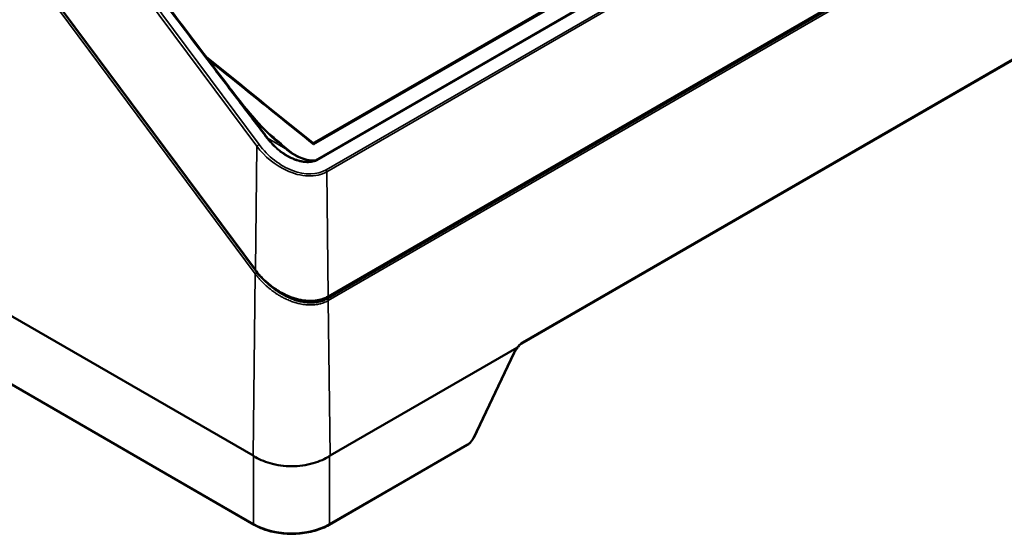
# Paper-space layout 'Sheet_1' of a CAD drawing. Header units: millimetres. Extents: x 0.8 to 58.3, y 0.8 to 58.3.
# Tile 22 of 128: x 43.3 to 49, y 7.9 to 10.9. Entities that reach past the tile are written whole.
import ezdxf

# ---------------------------------------------------------------- set-up
doc = ezdxf.new("R2010")
doc.units = ezdxf.units.MM
doc.layers.add('Visible (ISO)', color=7, linetype='Continuous', lineweight=50)
doc.layers.add('Visible Narrow (ISO)', color=7, linetype='Continuous', lineweight=35)

psp = doc.layouts.new('Sheet_1')

# ---------------------------------------------------------------- linework, layer by layer
at = {"layer": 'Visible (ISO)'}
for p, q in [((55.83696, 16.45954), (44.9939, 10.19929)), ((45.06997, 9.30638), (56.03848, 15.63905)), ((46.19239, 9.03773), (54.93626, 14.086)), ((42.755, 12.01098), (44.64986, 9.46306)), ((44.502, 10.51666), (44.50168, 10.51708)), ((44.73969, 10.20474), (44.73969, 10.20475)), ((44.66749, 10.16784), (44.66751, 10.16783)), ((44.72969, 10.12425), (44.7297, 10.12424)), ((44.74164, 10.1135), (44.74164, 10.1135)), ((44.74207, 10.09367), (44.74206, 10.09385)), ((45.06182, 10.03819), (45.06182, 10.03819)), ((44.63807, 8.38979), (43.08227, 9.28803)), ((45.08349, 8.38979), (46.16314, 9.01313)), ((45.91376, 8.49311), (46.14756, 8.98351)), ((43.15343, 8.8507), (44.64421, 7.98999)), ((45.07735, 7.98999), (45.87672, 8.45151))]:
    psp.add_line(p, q, dxfattribs=at)
for centre, major_axis, ratio, start_param, end_param in [((44.90214, 10.19687), (0.16106, -0.03376), 0.6737266, 3.3796575, 3.3797382), ((46.15106, 8.99759), (0.01373, 0.01594), 0.1326159, 6.2668642, 6.6467908), ((46.13334, 8.99029), (0.01422, -0.00678), 0.3623572, 0, 0.0030675), ((44.6446, 8.34826), (0.03431, -0.04458), 0.474579, 2.2103803, 2.2861593), ((45.07695, 8.34826), (0.03431, 0.04458), 0.474579, 0.8554334, 0.9312123), ((44.65208, 8.00363), (-0.00787, -0.01364), 0.5773503, 0, 0.0020689), ((45.06947, 8.00363), (0.00787, -0.01364), 0.5773503, 6.2811165, 6.2831853)]:
    psp.add_ellipse(centre, major_axis=major_axis, ratio=ratio, start_param=start_param, end_param=end_param, dxfattribs=at)
for points in [[(43.55539, 11.76815), (43.87025, 11.3508), (44.18509, 10.93341), (44.50168, 10.51708)], [(44.36665, 10.69488), (44.57103, 10.52981), (44.77593, 10.36503), (44.9809, 10.20028)], [(44.50397, 10.51407), (44.58889, 10.40258), (44.67725, 10.2913), (44.78387, 10.19935)], [(44.98091, 10.20029), (44.98281, 10.19879), (44.98496, 10.19476), (44.98691, 10.18984)], [(44.98856, 10.18965), (44.99082, 10.19475), (44.99289, 10.19871), (44.9939, 10.19929)]]:
    psp.add_open_spline(points, degree=3, dxfattribs=at)
for points, knots in [([(44.98094, 10.20027), (44.98159, 10.19974), (44.98235, 10.19926), (44.98407, 10.19844), (44.98507, 10.19811), (44.98731, 10.19772), (44.98858, 10.1977), (44.99107, 10.19807), (44.99232, 10.19847), (44.99359, 10.19912), (44.99375, 10.19921), (44.9939, 10.19929)], [0, 0, 0, 0, 0.007080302, 0.007080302, 0.015200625, 0.015200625, 0.024858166, 0.024858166, 0.034813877, 0.034813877, 0.03624815, 0.03624815, 0.03624815, 0.03624815]), ([(44.98691, 10.18984), (44.98717, 10.18919), (44.98743, 10.18851), (44.98769, 10.18779), (44.98771, 10.18775), (44.98772, 10.18771)], [0.0798166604, 0.0798166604, 0.0798166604, 0.0798166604, 0.0892365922, 0.0892365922, 0.08976592, 0.08976592, 0.08976592, 0.08976592]), ([(44.98772, 10.18771), (44.98774, 10.18775), (44.98775, 10.18778), (44.98803, 10.18844), (44.9883, 10.18905), (44.98856, 10.18965)], [-0.08976592, -0.08976592, -0.08976592, -0.08976592, -0.0892365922, -0.0892365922, -0.0799076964, -0.0799076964, -0.0799076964, -0.0799076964]), ([(45.06997, 9.30638), (45.05082, 9.29533), (45.02892, 9.28767), (44.98281, 9.27987), (44.95809, 9.27965), (44.90643, 9.28611), (44.87894, 9.29349), (44.82233, 9.31581), (44.7929, 9.33189), (44.7343, 9.37249), (44.70515, 9.39839), (44.66916, 9.43834), (44.65918, 9.45053), (44.64986, 9.46306)], [0, 0, 0, 0, 0.2017405, 0.2017405, 0.4051045, 0.4051045, 0.6275423, 0.6275423, 0.8807418, 0.8807418, 1.1719591, 1.1719591, 1.292743, 1.292743, 1.292743, 1.292743]), ([(46.16587, 9.01179), (46.16173, 9.00684), (46.15784, 9.00147), (46.15187, 8.99192), (46.14953, 8.98767), (46.14756, 8.98353)], [0, 0, 0, 0, 0.049363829, 0.049363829, 0.087550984, 0.087550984, 0.087550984, 0.087550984]), ([(46.16587, 9.01179), (46.1659, 9.01183), (46.16591, 9.01189), (46.1659, 9.01197), (46.16587, 9.0121), (46.16579, 9.01227), (46.16565, 9.01247), (46.16552, 9.01268), (46.16533, 9.01292), (46.16509, 9.0132), (46.16501, 9.01329), (46.16492, 9.01339), (46.16483, 9.01349)], [0.037456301, 0.037456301, 0.037456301, 0.037456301, 0.041840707, 0.041840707, 0.041840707, 0.048587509, 0.048587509, 0.048587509, 0.055213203, 0.055213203, 0.055213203, 0.057416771, 0.057416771, 0.057416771, 0.057416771]), ([(46.19239, 9.03773), (46.18885, 9.03569), (46.18511, 9.03295), (46.17756, 9.02624), (46.17369, 9.02211), (46.16866, 9.01573), (46.16723, 9.01379), (46.16587, 9.0118)], [0, 0, 0, 0, 0.04210727, 0.04210727, 0.08731251, 0.08731251, 0.10589034, 0.10589034, 0.10589034, 0.10589034]), ([(45.91366, 8.49291), (45.91102, 8.48743), (45.90769, 8.48193), (45.90021, 8.47174), (45.89598, 8.46693), (45.88727, 8.45871), (45.88271, 8.45515), (45.8777, 8.4521), (45.87731, 8.45186), (45.87691, 8.45163)], [0.00064771, 0.00064771, 0.00064771, 0.00064771, 0.04920461, 0.04920461, 0.09697821, 0.09697821, 0.14316881, 0.14316881, 0.14713715, 0.14713715, 0.14713715, 0.14713715]), ([(44.6411, 8.38793), (44.66767, 8.37077), (44.70025, 8.35588), (44.77581, 8.33405), (44.8196, 8.32832), (44.90196, 8.32832), (44.94574, 8.33405), (45.02131, 8.35588), (45.05388, 8.37077), (45.08046, 8.38793)], [-4.2505243, -4.2505243, -4.2505243, -4.2505243, -3.9711179, -3.9711179, -3.6573156, -3.6573156, -3.3435133, -3.3435133, -3.0641069, -3.0641069, -3.0641069, -3.0641069]), ([(45.07733, 7.98999), (45.05308, 7.97599), (45.02467, 7.96434), (44.9639, 7.94711), (44.93073, 7.9413), (44.86451, 7.93657), (44.83068, 7.93747), (44.76659, 7.9453), (44.7355, 7.95229), (44.6845, 7.96956), (44.66315, 7.97907), (44.64423, 7.98999)], [0, 0, 0, 0, 0.2567639, 0.2567639, 0.5136077, 0.5136077, 0.7650416, 0.7650416, 1.0123926, 1.0123926, 1.2127647, 1.2127647, 1.2127647, 1.2127647])]:
    psp.add_open_spline(points, degree=3, knots=knots, dxfattribs=at)
at = {"layer": 'Visible Narrow (ISO)'}
for p, q in [((44.98772, 10.18771), (55.86313, 16.46663)), ((55.99287, 16.44479), (44.99828, 10.09706)), ((45.00708, 10.09576), (55.99195, 16.43787)), ((56.02848, 16.3738), (45.05998, 10.04113)), ((45.06378, 10.03098), (56.03229, 16.36365)), ((56.03742, 15.62943), (45.06892, 9.29676)), ((45.07241, 9.31192), (56.04092, 15.64459)), ((56.04122, 15.61928), (45.07272, 9.28661)), ((54.93952, 14.09339), (46.19565, 9.04512)), ((42.75613, 12.01334), (44.65098, 9.46542)), ((43.3895, 11.88573), (44.65954, 10.17796)), ((44.67244, 10.18811), (43.4024, 11.89588)), ((44.65068, 9.44035), (43.07929, 11.55332)), ((44.82262, 10.16538), (44.7245, 10.22342)), ((44.65954, 10.17796), (44.65098, 9.46542)), ((45.04919, 10.02349), (45.04919, 10.0235)), ((45.06378, 10.03098), (45.07241, 9.31192)), ((44.97708, 10.00667), (44.97708, 10.00664)), ((44.97726, 10.01819), (44.97726, 10.01818)), ((44.99097, 10.00782), (44.99097, 10.00779)), ((44.99115, 10.01927), (44.99115, 10.01927)), ((45.01098, 10.01104), (45.01098, 10.01107)), ((44.65068, 9.44035), (44.63807, 8.38979)), ((45.07272, 9.28661), (45.08349, 8.38979)), ((46.14433, 8.98183), (45.91053, 8.49143)), ((44.6411, 7.99518), (43.15032, 8.85588)), ((45.87983, 8.4567), (45.08046, 7.99518)), ((44.6411, 8.38793), (44.6411, 7.99518)), ((45.08046, 8.38793), (45.08046, 7.99518))]:
    psp.add_line(p, q, dxfattribs=at)
for centre, major_axis, ratio, start_param, end_param in [((44.71623, 10.21619), (0.00938, 0.00717), 0.1648647, 0.3820185, 0.9436994), ((44.66789, 10.18265), (0.00948, 0.00705), 0.1741449, 0.9459396, 2.505026), ((44.86707, 10.29715), (0.22087, -0.23529), 0.6804706, 4.5451791, 6.1250436), ((44.83208, 10.17774), (-0.01061, -0.01163), 0.4973258, 0.1720868, 0.8950463), ((44.99131, 10.10854), (-0.00121, 0.0157), 0.2703678, 2.3618569, 2.5676139), ((44.92253, 10.20177), (-0.12712, 0.06687), 0.7544696, 2.4698387, 2.6150194), ((45.0004, 10.10846), (0.0055, 0.01476), 0.1833895, 3.8429239, 3.9011279), ((45.05543, 10.03567), (-0.00591, 0.01023), 0.5773503, 3.9409535, 4.9218285), ((44.65933, 9.47011), (-0.00948, -0.00705), 0.174145, 5.6466186, 6.28319), ((44.65903, 9.44503), (0.00948, 0.00705), 0.1741449, 1.250264, 2.505026), ((44.65903, 9.44503), (0.00948, 0.00705), 0.1741443, 1.0070522, 1.0072991), ((45.06437, 9.2913), (-0.00591, 0.01023), 0.5773503, 3.9409535, 4.9218285), ((45.06406, 9.31661), (0.00591, -0.01023), 0.5773503, 6.2831734, 7.0825461), ((46.17774, 8.98957), (-0.03655, -0.05116), 0.3955334, 4.5210753, 5.1337995), ((46.19129, 8.9973), (0.03582, 0.05095), 0.5165678, 0.8388916, 1.6228858), ((46.18451, 9.05137), (0.00787, -0.01364), 0.5773503, 0.0003454, 0.7993608), ((46.13334, 8.99029), (0.01422, -0.00678), 0.3623572, 5.7489495, 6.2831853), ((45.88494, 8.48911), (-0.02629, -0.03474), 0.4754177, 0.8446431, 1.9791072), ((45.89955, 8.49989), (0.01422, -0.00678), 0.3623572, 5.7489495, 6.2831853), ((45.86885, 8.46515), (0.00787, -0.01364), 0.5773503, 0, 0.6202495), ((44.65208, 8.00363), (-0.00787, -0.01364), 0.5773503, 5.6629358, 6.2831853), ((44.86078, 8.13082), (-0.31496, 0), 0.6009759, 0.7989133, 2.3426793), ((45.06947, 8.00363), (0.00787, -0.01364), 0.5773503, 0, 0.6202495)]:
    psp.add_ellipse(centre, major_axis=major_axis, ratio=ratio, start_param=start_param, end_param=end_param, dxfattribs=at)
for points, knots in [([(43.55052, 11.76651), (43.71723, 11.54554), (43.99516, 11.17731), (44.32931, 10.7358), (44.5527, 10.44182), (44.6647, 10.29501), (44.72078, 10.22165)], [-4.9936133, -4.9936133, -4.9936133, -4.9936133, -2.8534933, -1.4267467, -0.7133733, 0, 0, 0, 0]), ([(44.38061, 10.67647), (44.43729, 10.63071), (44.63948, 10.46769), (44.84198, 10.30484), (44.98772, 10.18771)], [-2.183885, -2.183885, -2.183885, -2.183885, -1.5591375, 0.0429924, 0.0429924, 0.0429924, 0.0429924]), ([(44.7245, 10.22342), (44.669, 10.29693), (44.5948, 10.39462), (44.52051, 10.49232), (44.502, 10.51666)], [0.00000194, 0.00000194, 0.00000194, 0.00000194, 0.71337333, 0.9500019, 0.9500019, 0.9500019, 0.9500019]), ([(44.82996, 10.16635), (44.79317, 10.19991), (44.75374, 10.23285), (44.71404, 10.26561), (44.7135, 10.26606)], [-3.06144374, -3.06144374, -3.06144374, -3.06144374, -2.62409464, -2.61808991, -2.61808991, -2.61808991, -2.61808991]), ([(44.72078, 10.22165), (44.74142, 10.19466), (44.76581, 10.16984), (44.81925, 10.12839), (44.84818, 10.11143), (44.90469, 10.09001), (44.93211, 10.0842), (44.96938, 10.08523), (44.98034, 10.08683), (44.99064, 10.08974)], [-0.90717682, -0.90717682, -0.90717682, -0.90717682, -0.64466738, -0.64466738, -0.39154401, -0.39154401, -0.17029704, -0.17029704, -0.07427455, -0.07427455, -0.07427455, -0.07427455]), ([(44.99002, 10.09517), (44.97938, 10.0918), (44.96791, 10.08996), (44.95601, 10.08961), (44.931, 10.08888), (44.90435, 10.09452), (44.87868, 10.10426), (44.8493, 10.1154), (44.821, 10.13199), (44.79531, 10.15192), (44.76867, 10.17258), (44.74473, 10.19694), (44.7245, 10.22342)], [0.06500202, 0.06500202, 0.06500202, 0.06500202, 0.17029704, 0.17029704, 0.17029704, 0.39154401, 0.39154401, 0.39154401, 0.64466738, 0.64466738, 0.64466738, 0.90717682, 0.90717682, 0.90717682, 0.90717682]), ([(44.65954, 10.17796), (44.70457, 10.11887), (44.76556, 10.069), (44.8293, 10.03904), (44.8718, 10.01907), (44.91549, 10.00784), (44.95592, 10.00646), (44.99636, 10.00507), (45.03351, 10.01351), (45.06378, 10.03098)], [-1.5798645, -1.5798645, -1.5798645, -1.5798645, -0.9027797, -0.9027797, -0.9027797, -0.4513899, -0.4513899, -0.4513899, 0, 0, 0, 0]), ([(44.82262, 10.16538), (44.83485, 10.15436), (44.84846, 10.14403), (44.86328, 10.13475), (44.87796, 10.12557), (44.89381, 10.11739), (44.91058, 10.11068), (44.9269, 10.10414), (44.94415, 10.09884), (44.96195, 10.09624), (44.97132, 10.09488), (44.98086, 10.09432), (44.99, 10.09517)], [0, 0, 0, 0, 0.13682618, 0.13682618, 0.13682618, 0.27226679, 0.27226679, 0.27226679, 0.40411635, 0.40411635, 0.40411635, 0.47350965, 0.47350965, 0.47350965, 0.47350965]), ([(44.98919, 10.09714), (44.98044, 10.09647), (44.97127, 10.09719), (44.94522, 10.10152), (44.92869, 10.10695), (44.89715, 10.12013), (44.88213, 10.12813), (44.85427, 10.14596), (44.84147, 10.15585), (44.82996, 10.16635)], [-0.47357078, -0.47357078, -0.47357078, -0.47357078, -0.40411635, -0.40411635, -0.27226679, -0.27226679, -0.13682618, -0.13682618, 0, 0, 0, 0]), ([(44.99795, 10.09653), (45.0009, 10.09629), (45.0039, 10.09589), (45.00703, 10.09576), (45.00706, 10.09576), (45.00708, 10.09576)], [0, 0, 0, 0, 0.035099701, 0.035099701, 0.035355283, 0.035355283, 0.035355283, 0.035355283]), ([(44.65098, 9.46542), (44.65525, 9.45982), (44.65959, 9.45437), (44.66397, 9.44909), (44.6684, 9.44375), (44.67288, 9.43858), (44.67739, 9.43357), (44.68198, 9.42848), (44.68661, 9.42357), (44.69124, 9.41882), (44.69333, 9.41669), (44.69541, 9.41459), (44.6975, 9.41253), (44.70191, 9.40818), (44.70632, 9.40398), (44.71073, 9.39993), (44.71522, 9.3958), (44.71971, 9.39183), (44.72419, 9.388), (44.72878, 9.38407), (44.73337, 9.3803), (44.73795, 9.37666), (44.74025, 9.37484), (44.74254, 9.37305), (44.74483, 9.3713), (44.75008, 9.36728), (44.75532, 9.36343), (44.76054, 9.35977), (44.76595, 9.35596), (44.77133, 9.35234), (44.77667, 9.3489), (44.78153, 9.34577), (44.78636, 9.34279), (44.79114, 9.33995), (44.79652, 9.33677), (44.80185, 9.33376), (44.80712, 9.33092), (44.81258, 9.32798), (44.81798, 9.32522), (44.8233, 9.32264), (44.82727, 9.32071), (44.83119, 9.31888), (44.83508, 9.31714), (44.83971, 9.31507), (44.84428, 9.31312), (44.84879, 9.3113), (44.85341, 9.30943), (44.85797, 9.30769), (44.86247, 9.30607), (44.86691, 9.30447), (44.87129, 9.30298), (44.87562, 9.30161), (44.87988, 9.30024), (44.88409, 9.29899), (44.88824, 9.29783), (44.89248, 9.29665), (44.89666, 9.29557), (44.90079, 9.29458), (44.90493, 9.2936), (44.90901, 9.2927), (44.91306, 9.2919), (44.91779, 9.29096), (44.92245, 9.29015), (44.92707, 9.28944), (44.93174, 9.28874), (44.93635, 9.28815), (44.94092, 9.28768), (44.9434, 9.28742), (44.94587, 9.2872), (44.94832, 9.28701), (44.95237, 9.28669), (44.95638, 9.28647), (44.96034, 9.28634), (44.96427, 9.28621), (44.96816, 9.28617), (44.97199, 9.28621), (44.97521, 9.28625), (44.97839, 9.28635), (44.98152, 9.2865), (44.98445, 9.28665), (44.98733, 9.28684), (44.99018, 9.28709), (44.99303, 9.28734), (44.99585, 9.28763), (44.99865, 9.28798), (45.00142, 9.28832), (45.00417, 9.28871), (45.00692, 9.28915), (45.00865, 9.28943), (45.01038, 9.28974), (45.0121, 9.29006), (45.0149, 9.29058), (45.01769, 9.29116), (45.02048, 9.2918), (45.02323, 9.29243), (45.02598, 9.29311), (45.02874, 9.29387), (45.03142, 9.2946), (45.03411, 9.29539), (45.0368, 9.29626), (45.03855, 9.29681), (45.04029, 9.2974), (45.04205, 9.29802), (45.04559, 9.29926), (45.04915, 9.30064), (45.05271, 9.30214), (45.05626, 9.30364), (45.0598, 9.30526), (45.06333, 9.30703), (45.06637, 9.30855), (45.0694, 9.31018), (45.07241, 9.31192)], [0, 0, 0, 0, 0.0259659, 0.0259659, 0.0259659, 0.0522056, 0.0522056, 0.0522056, 0.0789039, 0.0789039, 0.0789039, 0.0909091, 0.0909091, 0.0909091, 0.1162535, 0.1162535, 0.1162535, 0.1420648, 0.1420648, 0.1420648, 0.1685437, 0.1685437, 0.1685437, 0.1818182, 0.1818182, 0.1818182, 0.2122964, 0.2122964, 0.2122964, 0.2439433, 0.2439433, 0.2439433, 0.2727273, 0.2727273, 0.2727273, 0.3050808, 0.3050808, 0.3050808, 0.338612, 0.338612, 0.338612, 0.3636364, 0.3636364, 0.3636364, 0.3935185, 0.3935185, 0.3935185, 0.4242058, 0.4242058, 0.4242058, 0.4545455, 0.4545455, 0.4545455, 0.4844782, 0.4844782, 0.4844782, 0.5149664, 0.5149664, 0.5149664, 0.5454545, 0.5454545, 0.5454545, 0.5809992, 0.5809992, 0.5809992, 0.6168756, 0.6168756, 0.6168756, 0.6363636, 0.6363636, 0.6363636, 0.6684782, 0.6684782, 0.6684782, 0.7003994, 0.7003994, 0.7003994, 0.7272727, 0.7272727, 0.7272727, 0.7523887, 0.7523887, 0.7523887, 0.777513, 0.777513, 0.777513, 0.8024301, 0.8024301, 0.8024301, 0.8181818, 0.8181818, 0.8181818, 0.8437002, 0.8437002, 0.8437002, 0.8688457, 0.8688457, 0.8688457, 0.8932993, 0.8932993, 0.8932993, 0.9090909, 0.9090909, 0.9090909, 0.9409963, 0.9409963, 0.9409963, 0.9726832, 0.9726832, 0.9726832, 1, 1, 1, 1]), ([(45.07272, 9.28661), (45.06849, 9.28418), (45.06411, 9.28189), (45.05516, 9.27769), (45.05059, 9.27576), (45.04136, 9.27231), (45.03671, 9.27076), (45.0293, 9.26861), (45.02663, 9.26789), (45.01928, 9.26608), (45.01453, 9.26509), (45.0049, 9.26341), (45.00001, 9.26273), (44.99021, 9.26168), (44.98529, 9.26131), (44.9754, 9.26088), (44.97044, 9.2608), (44.9604, 9.26095), (44.95532, 9.26117), (44.94499, 9.26191), (44.93974, 9.26243), (44.92907, 9.26378), (44.92366, 9.26461), (44.91268, 9.2666), (44.90711, 9.26777), (44.90064, 9.2693), (44.89977, 9.26951), (44.89463, 9.27077), (44.89035, 9.27191), (44.88173, 9.27438), (44.87739, 9.27571), (44.86866, 9.27857), (44.86427, 9.2801), (44.85547, 9.28334), (44.85108, 9.28505), (44.84229, 9.28866), (44.8379, 9.29055), (44.83261, 9.29294), (44.83164, 9.29338), (44.82433, 9.29676), (44.81811, 9.29982), (44.80597, 9.30615), (44.80005, 9.30943), (44.78855, 9.31612), (44.78296, 9.31955), (44.7751, 9.32458), (44.7727, 9.32615), (44.76529, 9.33109), (44.76039, 9.33449), (44.75081, 9.34141), (44.74612, 9.34493), (44.73689, 9.35211), (44.73237, 9.35577), (44.72568, 9.36136), (44.72342, 9.36329), (44.71719, 9.36869), (44.71332, 9.37216), (44.70573, 9.37917), (44.70202, 9.3827), (44.69473, 9.38986), (44.69114, 9.39349), (44.68576, 9.39911), (44.68389, 9.40109), (44.67747, 9.40801), (44.67308, 9.41293), (44.66466, 9.42276), (44.66062, 9.42766), (44.65468, 9.43514), (44.65266, 9.43775), (44.65068, 9.44035)], [0.00000001, 0.00000001, 0.00000001, 0.00000001, 0.03643539, 0.03643539, 0.07197205, 0.07197205, 0.10616293, 0.10616293, 0.125, 0.125, 0.15733194, 0.15733194, 0.18916277, 0.18916277, 0.21998398, 0.21998398, 0.25, 0.25, 0.27967517, 0.27967517, 0.30958865, 0.30958865, 0.339715, 0.339715, 0.37024226, 0.37024226, 0.375, 0.375, 0.39821825, 0.39821825, 0.42169587, 0.42169587, 0.44562813, 0.44562813, 0.46984673, 0.46984673, 0.49448662, 0.49448662, 0.5, 0.5, 0.53636471, 0.53636471, 0.57265592, 0.57265592, 0.60881214, 0.60881214, 0.625, 0.625, 0.65952596, 0.65952596, 0.69471245, 0.69471245, 0.73094525, 0.73094525, 0.75, 0.75, 0.78429735, 0.78429735, 0.81927064, 0.81927064, 0.85524991, 0.85524991, 0.875, 0.875, 0.9239801, 0.9239801, 0.97331644, 0.97331644, 1, 1, 1, 1]), ([(45.06892, 9.29676), (45.06588, 9.29501), (45.06278, 9.29335), (45.05644, 9.29021), (45.05319, 9.28873), (45.04658, 9.28596), (45.04321, 9.28467), (45.03638, 9.28228), (45.03292, 9.28119), (45.02697, 9.27951), (45.02453, 9.27887), (45.01734, 9.27714), (45.01252, 9.27617), (45.00272, 9.27457), (44.99776, 9.27394), (44.98777, 9.27302), (44.98275, 9.27273), (44.97374, 9.2725), (44.9698, 9.2725), (44.96076, 9.27272), (44.95562, 9.273), (44.94532, 9.27386), (44.94017, 9.27444), (44.92955, 9.27595), (44.92409, 9.27688), (44.91307, 9.27909), (44.90752, 9.28037), (44.8978, 9.28289), (44.89364, 9.28405), (44.88527, 9.28657), (44.88106, 9.28793), (44.87258, 9.29084), (44.8683, 9.29239), (44.85976, 9.29568), (44.85549, 9.29742), (44.84696, 9.30107), (44.84271, 9.30298), (44.83781, 9.30528), (44.83711, 9.30561), (44.83066, 9.30868), (44.82501, 9.31155), (44.81395, 9.31748), (44.80854, 9.32054), (44.79796, 9.32683), (44.7928, 9.33005), (44.78462, 9.33538), (44.78151, 9.33746), (44.77363, 9.34287), (44.76894, 9.34622), (44.75975, 9.35305), (44.75525, 9.35652), (44.7464, 9.3636), (44.74206, 9.36721), (44.73562, 9.37274), (44.73343, 9.37465), (44.72902, 9.37858), (44.72681, 9.38058), (44.72464, 9.38259)], [0.00000001, 0.00000001, 0.00000001, 0.00000001, 0.02678365, 0.02678365, 0.05369781, 0.05369781, 0.08051416, 0.08051416, 0.10694, 0.10694, 0.125, 0.125, 0.15921707, 0.15921707, 0.1927746, 0.1927746, 0.22531676, 0.22531676, 0.25, 0.25, 0.28125, 0.28125, 0.31174393, 0.31174393, 0.34337197, 0.34337197, 0.375, 0.375, 0.39847195, 0.39847195, 0.42221679, 0.42221679, 0.4464288, 0.4464288, 0.47093284, 0.47093284, 0.49585482, 0.49585482, 0.5, 0.5, 0.53432282, 0.53432282, 0.56874231, 0.56874231, 0.60327154, 0.60327154, 0.625, 0.625, 0.65945125, 0.65945125, 0.69458645, 0.69458645, 0.73080664, 0.73080664, 0.75, 0.75, 0.77011639, 0.77011639, 0.77011639, 0.77011639])]:
    psp.add_open_spline(points, degree=3, knots=knots, dxfattribs=at)
for points in [[(44.7839, 10.19942), (44.79693, 10.18815), (44.80985, 10.1768), (44.82262, 10.16538)], [(44.99828, 10.09706), (44.99684, 10.0976), (44.99365, 10.09743), (44.99068, 10.09726), (44.98919, 10.09714)], [(44.99002, 10.09517), (44.99141, 10.09545), (44.99411, 10.096), (44.99695, 10.09662), (44.99795, 10.09653)], [(45.00708, 10.09576), (45.00398, 10.09603), (45.00108, 10.09665), (44.99828, 10.09706)], [(44.67077, 9.44107), (44.67075, 9.4411), (44.67073, 9.44113), (44.6707, 9.44116)], [(44.76679, 9.3301), (44.76679, 9.33011), (44.76678, 9.33011), (44.76678, 9.33012)]]:
    psp.add_open_spline(points, degree=3, dxfattribs=at)

doc.saveas('drawing.dxf')
